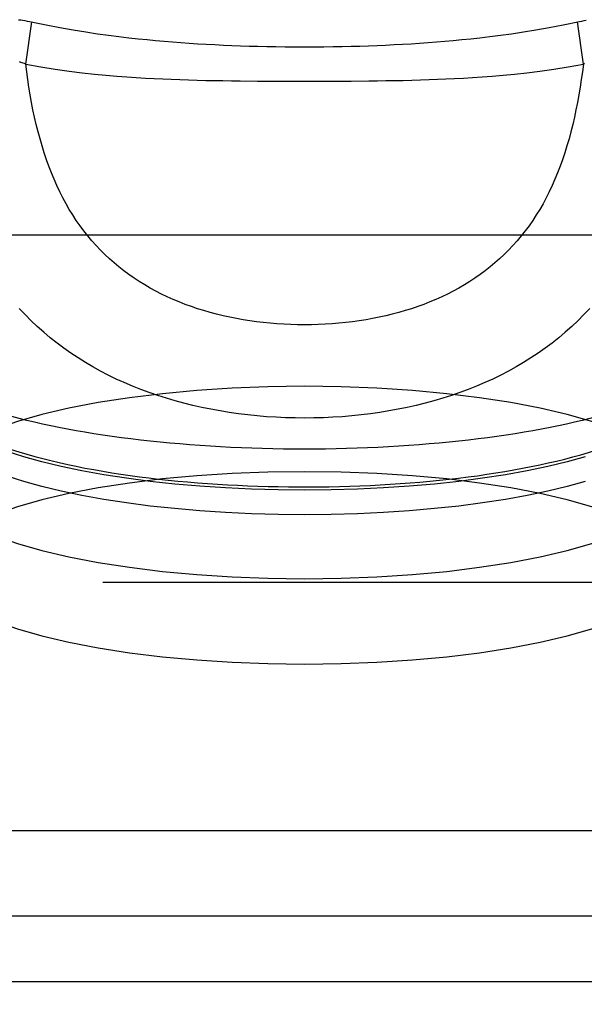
# Model space of a CAD drawing. Header units: inches. Extents: x 0 to 200, y 0 to 129.
# Tile 44 of 99: x 75.51 to 76.175, y 75.658 to 76.817. Entities that reach past the tile are written whole.
import ezdxf

# ---------------------------------------------------------------- set-up
doc = ezdxf.new("R2010")
doc.units = ezdxf.units.IN
doc.header["$LTSCALE"] = 11
doc.header["$MEASUREMENT"] = 0
doc.linetypes.add('HIDDEN', pattern=[0.2, 0.1, -0.1])
doc.layers.get('0').update_dxf_attribs({"linetype": 'CONTINUOUS'})
doc.layers.add('DEFAULT_2', color=8, linetype='HIDDEN')

msp = doc.modelspace()

# ---------------------------------------------------------------- linework, layer by layer
at = {"color": 7, "linetype": 'Continuous'}
for p, q in [((75.5167, 76.765), (75.5238, 76.8148)), ((76.1735, 76.765), (76.1664, 76.8148)), ((75.7899, 76.7453), (75.8112, 76.7452)), ((75.8112, 76.7452), (75.8335, 76.7452)), ((75.8335, 76.7452), (75.8566, 76.7452)), ((75.8566, 76.7452), (75.8788, 76.7452)), ((75.8788, 76.7452), (75.9001, 76.7453)), ((75.9001, 76.7453), (75.9207, 76.7455))]:
    msp.add_line(p, q, dxfattribs=at)
for points in [[(75.5083, 76.8175), (75.5108, 76.8172), (75.5133, 76.8168), (75.5158, 76.8164), (75.5184, 76.8159), (75.5211, 76.8154), (75.5407, 76.8113)], [(75.8451, 76.7856), (75.8566, 76.7856), (75.8678, 76.7857), (75.8787, 76.7858), (75.8894, 76.786), (75.8999, 76.7862), (75.9102, 76.7865), (75.9204, 76.7868), (75.9305, 76.7872), (75.9405, 76.7876), (75.9505, 76.7881), (75.9605, 76.7886), (75.9706, 76.7892), (75.9806, 76.7899), (75.9906, 76.7906), (76.0004, 76.7913), (76.0103, 76.7921), (76.0202, 76.793), (76.0303, 76.794), (76.0408, 76.795), (76.0517, 76.7962), (76.0634, 76.7976), (76.0757, 76.7992), (76.0888, 76.801), (76.1028, 76.8031), (76.1176, 76.8055), (76.1333, 76.8082), (76.1495, 76.8113), (76.1691, 76.8154)], [(76.1691, 76.8154), (76.1717, 76.8159), (76.1743, 76.8164), (76.1769, 76.8168)], [(75.5407, 76.8113), (75.5569, 76.8082), (75.5725, 76.8055), (75.5874, 76.8031), (75.6013, 76.801), (75.6144, 76.7992), (75.6266, 76.7976), (75.6382, 76.7963), (75.6492, 76.7951), (75.6596, 76.794), (75.6697, 76.793), (75.6796, 76.7921), (75.6895, 76.7913), (75.6994, 76.7906), (75.7093, 76.7899), (75.7194, 76.7892), (75.7294, 76.7887), (75.7394, 76.7881), (75.7495, 76.7877), (75.7595, 76.7872), (75.7696, 76.7869), (75.7798, 76.7865), (75.7901, 76.7862), (75.8006, 76.786), (75.8113, 76.7858), (75.8223, 76.7857), (75.8335, 76.7856), (75.8451, 76.7856)], [(75.5167, 76.765), (75.5152, 76.7658), (75.5138, 76.7664), (75.5124, 76.7669), (75.511, 76.7673), (75.5096, 76.7677)], [(76.1735, 76.765), (76.1723, 76.756), (76.171, 76.7469), (76.1697, 76.7379), (76.1682, 76.729), (76.1666, 76.7201), (76.1648, 76.7113), (76.163, 76.7026), (76.161, 76.694), (76.1589, 76.6855), (76.1566, 76.6771), (76.1542, 76.6689), (76.1517, 76.6607), (76.149, 76.6527), (76.1461, 76.6449), (76.1432, 76.6372), (76.14, 76.6296), (76.1367, 76.6222), (76.1333, 76.6149), (76.1297, 76.6078), (76.126, 76.6009), (76.1221, 76.5942), (76.118, 76.5876), (76.1138, 76.5812), (76.1095, 76.575), (76.105, 76.5689), (76.1003, 76.563), (76.0955, 76.5572), (76.0906, 76.5517), (76.0855, 76.5463), (76.0802, 76.5411), (76.0749, 76.536), (76.0693, 76.5311), (76.0637, 76.5264), (76.0578, 76.5218), (76.0519, 76.5174), (76.0458, 76.5132), (76.0396, 76.5092), (76.0333, 76.5053), (76.0268, 76.5015), (76.0202, 76.4979), (76.0135, 76.4945), (76.0067, 76.4913), (75.9998, 76.4882), (75.9928, 76.4852), (75.9856, 76.4824), (75.9784, 76.4798), (75.9711, 76.4773), (75.9636, 76.475), (75.9561, 76.4728), (75.9485, 76.4708), (75.9409, 76.4689), (75.9331, 76.4672), (75.9253, 76.4657), (75.9175, 76.4642), (75.9096, 76.463), (75.9016, 76.4619), (75.8936, 76.4609), (75.8856, 76.4601), (75.8775, 76.4594), (75.8694, 76.4589), (75.8613, 76.4585), (75.8532, 76.4583), (75.8451, 76.4582), (75.837, 76.4583), (75.8288, 76.4585), (75.8207, 76.4589), (75.8126, 76.4594), (75.8046, 76.4601), (75.7965, 76.4609), (75.7885, 76.4619), (75.7806, 76.463), (75.7727, 76.4642), (75.7648, 76.4657), (75.757, 76.4672), (75.7493, 76.4689), (75.7416, 76.4708), (75.734, 76.4728), (75.7265, 76.475), (75.7191, 76.4773), (75.7118, 76.4798), (75.7045, 76.4824), (75.6974, 76.4852), (75.6904, 76.4882), (75.6834, 76.4913), (75.6766, 76.4945), (75.6699, 76.4979), (75.6633, 76.5015), (75.6569, 76.5053), (75.6505, 76.5092), (75.6443, 76.5132), (75.6383, 76.5174), (75.6323, 76.5218), (75.6265, 76.5264), (75.6208, 76.5311), (75.6153, 76.536), (75.6099, 76.5411), (75.6047, 76.5463), (75.5996, 76.5517), (75.5946, 76.5572), (75.5898, 76.563), (75.5852, 76.5689), (75.5807, 76.575), (75.5763, 76.5812), (75.5721, 76.5876), (75.5681, 76.5942), (75.5642, 76.6009), (75.5605, 76.6078), (75.5569, 76.6149), (75.5534, 76.6222), (75.5501, 76.6296), (75.547, 76.6372), (75.544, 76.6449), (75.5412, 76.6527), (75.5385, 76.6607), (75.536, 76.6689), (75.5336, 76.6771), (75.5313, 76.6855), (75.5292, 76.694), (75.5272, 76.7026), (75.5253, 76.7113), (75.5236, 76.7201), (75.522, 76.729), (75.5205, 76.7379), (75.5191, 76.7469), (75.5179, 76.756), (75.5167, 76.765)], [(75.5167, 76.765), (75.5345, 76.7619), (75.5515, 76.7592), (75.5678, 76.7569), (75.5832, 76.755), (75.5976, 76.7535), (75.6112, 76.7522), (75.6239, 76.7511), (75.6358, 76.7502), (75.647, 76.7494), (75.6577, 76.7488), (75.6681, 76.7482), (75.6782, 76.7478), (75.6882, 76.7473), (75.6983, 76.747), (75.7084, 76.7467), (75.7185, 76.7464), (75.7287, 76.7461), (75.7389, 76.7459), (75.749, 76.7458), (75.7591, 76.7456), (75.7693, 76.7455), (75.7899, 76.7453)], [(75.9207, 76.7455), (75.9309, 76.7456), (75.941, 76.7458), (75.9511, 76.7459), (75.9612, 76.7461), (75.9714, 76.7464), (75.9815, 76.7467), (75.9917, 76.747), (76.0017, 76.7473), (76.0117, 76.7478), (76.0218, 76.7482), (76.0322, 76.7488), (76.0429, 76.7494), (76.0542, 76.7502), (76.0661, 76.7511), (76.0789, 76.7521), (76.0924, 76.7534), (76.1069, 76.755), (76.1224, 76.7569), (76.1387, 76.7592), (76.1557, 76.7619), (76.1735, 76.765)], [(76.1749, 76.7658), (76.1735, 76.765)], [(76.1811, 76.4777), (76.1742, 76.4703), (76.1671, 76.4631), (76.1598, 76.4562), (76.1522, 76.4495), (76.1445, 76.443), (76.1366, 76.4367), (76.1285, 76.4307), (76.1202, 76.4249), (76.1117, 76.4193), (76.1031, 76.4139), (76.0943, 76.4087), (76.0853, 76.4038), (76.0761, 76.399), (76.0668, 76.3945), (76.0573, 76.3902), (76.0477, 76.3861), (76.0379, 76.3822), (76.028, 76.3786), (76.018, 76.3751), (76.0078, 76.3719), (75.9975, 76.3689), (75.9871, 76.3661), (75.9766, 76.3634), (75.966, 76.3611), (75.9553, 76.3589), (75.9445, 76.3569), (75.9336, 76.3551), (75.9227, 76.3536), (75.9117, 76.3522), (75.9007, 76.3511), (75.8896, 76.3501), (75.8785, 76.3494), (75.8674, 76.3489), (75.8562, 76.3486), (75.8451, 76.3485), (75.8339, 76.3486), (75.8228, 76.3489), (75.8116, 76.3494), (75.8005, 76.3501), (75.7895, 76.3511), (75.7784, 76.3522), (75.7674, 76.3536), (75.7565, 76.3551), (75.7457, 76.3569), (75.7349, 76.3589), (75.7242, 76.3611), (75.7136, 76.3634), (75.7031, 76.3661), (75.6927, 76.3689), (75.6824, 76.3719), (75.6722, 76.3751), (75.6621, 76.3786), (75.6522, 76.3822), (75.6425, 76.3861), (75.6328, 76.3902), (75.6234, 76.3945), (75.614, 76.399), (75.6049, 76.4038), (75.5959, 76.4087), (75.5871, 76.4139), (75.5784, 76.4193), (75.5699, 76.4249), (75.5617, 76.4307), (75.5536, 76.4367), (75.5456, 76.443), (75.5379, 76.4495), (75.5304, 76.4562), (75.5231, 76.4631), (75.516, 76.4703), (75.509, 76.4777)], [(75.5366, 76.3414), (75.5272, 76.3435), (75.5181, 76.3457), (75.5092, 76.348), (75.5005, 76.3503), (75.4921, 76.3526), (75.4839, 76.3551), (75.4759, 76.3575), (75.4682, 76.3601)], [(76.2294, 76.3626), (76.2219, 76.3601), (76.2142, 76.3575), (76.2063, 76.3551), (76.1981, 76.3526), (76.1896, 76.3503), (76.181, 76.348), (76.172, 76.3457), (76.1629, 76.3435)], [(76.1629, 76.3435), (76.1536, 76.3414), (76.144, 76.3394), (76.1342, 76.3374), (76.1243, 76.3354), (76.1141, 76.3336), (76.1038, 76.3318), (76.0933, 76.3301), (76.0826, 76.3284), (76.0717, 76.3269), (76.0607, 76.3254), (76.0496, 76.3239), (76.0383, 76.3226), (76.0269, 76.3213), (76.0153, 76.3201), (76.0036, 76.319), (75.9919, 76.318), (75.98, 76.317), (75.968, 76.3161), (75.956, 76.3154), (75.9438, 76.3146), (75.9316, 76.314), (75.9194, 76.3135), (75.9071, 76.313), (75.8947, 76.3126), (75.8823, 76.3123), (75.8699, 76.3121), (75.8575, 76.312), (75.8451, 76.312), (75.8326, 76.312), (75.8202, 76.3121), (75.8078, 76.3123), (75.7954, 76.3126), (75.7831, 76.313), (75.7708, 76.3135), (75.7585, 76.314), (75.7463, 76.3146), (75.7342, 76.3154), (75.7221, 76.3161), (75.7102, 76.317), (75.6983, 76.318), (75.6865, 76.319), (75.6749, 76.3201), (75.6633, 76.3213), (75.6519, 76.3226), (75.6406, 76.3239), (75.6294, 76.3254), (75.6184, 76.3269), (75.6076, 76.3284), (75.5969, 76.3301), (75.5864, 76.3318), (75.576, 76.3336), (75.5659, 76.3354), (75.5559, 76.3374), (75.5462, 76.3394), (75.5366, 76.3414)], [(75.4568, 76.3284), (75.4651, 76.3247), (75.4735, 76.3212), (75.4821, 76.3178), (75.4909, 76.3146), (75.4998, 76.3116), (75.5088, 76.3087), (75.518, 76.306), (75.5273, 76.3033)], [(76.1515, 76.3003), (76.161, 76.3028), (76.1703, 76.3054), (76.1794, 76.3081), (76.1885, 76.311), (76.1973, 76.314), (76.206, 76.3171), (76.2146, 76.3204), (76.223, 76.3238)], [(75.5357, 76.2969), (75.5144, 76.3028), (75.4948, 76.3091), (75.477, 76.3157)], [(75.5273, 76.3033), (75.5368, 76.3008), (75.5465, 76.2984), (75.5563, 76.2961), (75.5662, 76.2939), (75.5763, 76.2917), (75.5865, 76.2897), (75.5969, 76.2878), (75.6074, 76.2859), (75.6181, 76.2842), (75.6288, 76.2825), (75.6397, 76.2809), (75.6507, 76.2795), (75.6619, 76.2781), (75.6731, 76.2767), (75.6845, 76.2755), (75.6959, 76.2744), (75.7074, 76.2733), (75.719, 76.2724), (75.7307, 76.2715), (75.7425, 76.2707), (75.7543, 76.27), (75.7662, 76.2694), (75.7781, 76.2688), (75.7901, 76.2684), (75.8021, 76.268), (75.8141, 76.2678), (75.8261, 76.2676), (75.8382, 76.2675), (75.8502, 76.2675), (75.8623, 76.2676), (75.8743, 76.2677), (75.8864, 76.268), (75.8984, 76.2683), (75.9103, 76.2688), (75.9223, 76.2693), (75.9341, 76.2699), (75.9459, 76.2706), (75.9577, 76.2714), (75.9694, 76.2722), (75.981, 76.2732), (75.9925, 76.2742), (76.004, 76.2753), (76.0153, 76.2766), (76.0265, 76.2779), (76.0377, 76.2792), (76.0487, 76.2807), (76.0596, 76.2823), (76.0703, 76.2839), (76.081, 76.2856), (76.0915, 76.2875), (76.1019, 76.2894), (76.1121, 76.2914), (76.1222, 76.2935), (76.1321, 76.2957), (76.1419, 76.2979), (76.1515, 76.3003)], [(76.1757, 76.3028), (76.1544, 76.2969), (76.1316, 76.2914), (76.1073, 76.2863), (76.0816, 76.2817), (76.0548, 76.2776), (76.0268, 76.2739), (75.998, 76.2709), (75.9683, 76.2683), (75.9381, 76.2663), (75.9073, 76.2649), (75.8763, 76.264), (75.8451, 76.2637), (75.8139, 76.264), (75.7828, 76.2649), (75.7521, 76.2663), (75.7218, 76.2683), (75.6922, 76.2709), (75.6633, 76.2739), (75.6354, 76.2776), (75.6086, 76.2817), (75.5829, 76.2863), (75.5586, 76.2914), (75.5357, 76.2969)], [(75.5357, 76.2679), (75.5144, 76.2738), (75.4948, 76.2801), (75.477, 76.2867)], [(76.1757, 76.2738), (76.1544, 76.2679), (76.1316, 76.2624), (76.1073, 76.2573)], [(75.6086, 76.2527), (75.5829, 76.2573), (75.5586, 76.2624), (75.5357, 76.2679)], [(76.1073, 76.2573), (76.0816, 76.2527), (76.0548, 76.2486), (76.0268, 76.245), (75.998, 76.2419), (75.9683, 76.2393), (75.9381, 76.2373), (75.9073, 76.2359), (75.8763, 76.235), (75.8451, 76.2347), (75.8139, 76.235), (75.7828, 76.2359), (75.7521, 76.2373), (75.7218, 76.2393), (75.6922, 76.2419), (75.6633, 76.245), (75.6354, 76.2486), (75.6086, 76.2527)]]:
    msp.add_lwpolyline(points, dxfattribs=at)
at = {"layer": 'DEFAULT_2', "color": 8, "linetype": 'HIDDEN'}
for p, q in [((77.4336, 76.688), (73.2826, 76.688)), ((77.4281, 76.6823), (73.2826, 76.6823)), ((77.4336, 76.584), (73.2826, 76.584)), ((77.4281, 76.5819), (73.2826, 76.5819)), ((73.2826, 76.5642), (77.4611, 76.5642)), ((77.4611, 76.5373), (73.2826, 76.5373)), ((77.4611, 76.1822), (73.4076, 76.1822)), ((73.4076, 76.1553), (77.4611, 76.1553)), ((73.2826, 75.8629), (77.4281, 75.8629)), ((73.2826, 75.7625), (77.4281, 75.7625)), ((73.2826, 75.6853), (77.4611, 75.6853)), ((77.4611, 75.6584), (73.2826, 75.6584))]:
    msp.add_line(p, q, dxfattribs=at)
for points in [[(75.8451, 76.3859), (75.802, 76.3853), (75.7597, 76.3837), (75.7181, 76.381), (75.6777, 76.3772), (75.6389, 76.3725), (75.602, 76.3668), (75.5675, 76.3602), (75.5357, 76.3527), (75.5069, 76.3445), (75.4813, 76.3355), (75.4593, 76.326), (75.4409, 76.316), (75.4264, 76.3055), (75.416, 76.2947), (75.4097, 76.2837), (75.4076, 76.2726)], [(76.2826, 76.2726), (76.2805, 76.2837), (76.2742, 76.2947), (76.2637, 76.3055), (76.2493, 76.316), (76.2309, 76.326), (76.2088, 76.3355), (76.1833, 76.3445), (76.1544, 76.3527), (76.1226, 76.3602), (76.0881, 76.3668), (76.0513, 76.3725), (76.0125, 76.3772), (75.9721, 76.381), (75.9304, 76.3837), (75.8882, 76.3853), (75.8451, 76.3859)], [(75.8451, 76.2854), (75.802, 76.2848), (75.7597, 76.2832), (75.7181, 76.2805), (75.6777, 76.2768), (75.6389, 76.272), (75.602, 76.2663), (75.5675, 76.2597), (75.5357, 76.2522), (75.5069, 76.244), (75.4813, 76.2351), (75.4593, 76.2255), (75.4409, 76.2155), (75.4264, 76.205), (75.416, 76.1943), (75.4097, 76.1833), (75.4076, 76.1722)], [(76.2826, 76.1722), (76.2805, 76.1833), (76.2742, 76.1943), (76.2637, 76.205), (76.2493, 76.2155), (76.2309, 76.2255), (76.2088, 76.2351), (76.1833, 76.244), (76.1544, 76.2522), (76.1226, 76.2597), (76.0881, 76.2663), (76.0513, 76.272), (76.0125, 76.2768), (75.9721, 76.2805), (75.9304, 76.2832), (75.8882, 76.2848), (75.8451, 76.2854)], [(75.4076, 76.2726), (75.4097, 76.2615), (75.416, 76.2505), (75.4264, 76.2398), (75.4409, 76.2293), (75.4593, 76.2192), (75.4813, 76.2097), (75.5069, 76.2008), (75.5357, 76.1926), (75.5675, 76.1851), (75.602, 76.1785), (75.6389, 76.1728), (75.6777, 76.168), (75.7181, 76.1643), (75.7597, 76.1616), (75.802, 76.1599), (75.8451, 76.1594)], [(75.8451, 76.1594), (75.8882, 76.1599), (75.9304, 76.1616), (75.9721, 76.1643), (76.0125, 76.168), (76.0513, 76.1728), (76.0881, 76.1785), (76.1226, 76.1851), (76.1544, 76.1926), (76.1833, 76.2008), (76.2088, 76.2097), (76.2309, 76.2192), (76.2493, 76.2293), (76.2637, 76.2398), (76.2742, 76.2505), (76.2805, 76.2615), (76.2826, 76.2726)], [(75.4076, 76.1722), (75.4097, 76.1611), (75.416, 76.1501), (75.4264, 76.1393), (75.4409, 76.1288), (75.4593, 76.1188), (75.4813, 76.1093), (75.5069, 76.1003), (75.5357, 76.0921), (75.5675, 76.0846), (75.602, 76.078), (75.6389, 76.0723), (75.6777, 76.0676), (75.7181, 76.0638), (75.7597, 76.0611), (75.802, 76.0595), (75.8451, 76.0589)], [(75.8451, 76.0589), (75.8882, 76.0595), (75.9304, 76.0611), (75.9721, 76.0638), (76.0125, 76.0676), (76.0513, 76.0723), (76.0881, 76.078), (76.1226, 76.0846), (76.1544, 76.0921), (76.1833, 76.1003), (76.2088, 76.1093), (76.2309, 76.1188), (76.2493, 76.1288), (76.2637, 76.1393), (76.2742, 76.1501), (76.2805, 76.1611), (76.2826, 76.1722)]]:
    msp.add_lwpolyline(points, dxfattribs=at)

doc.saveas('drawing.dxf')
